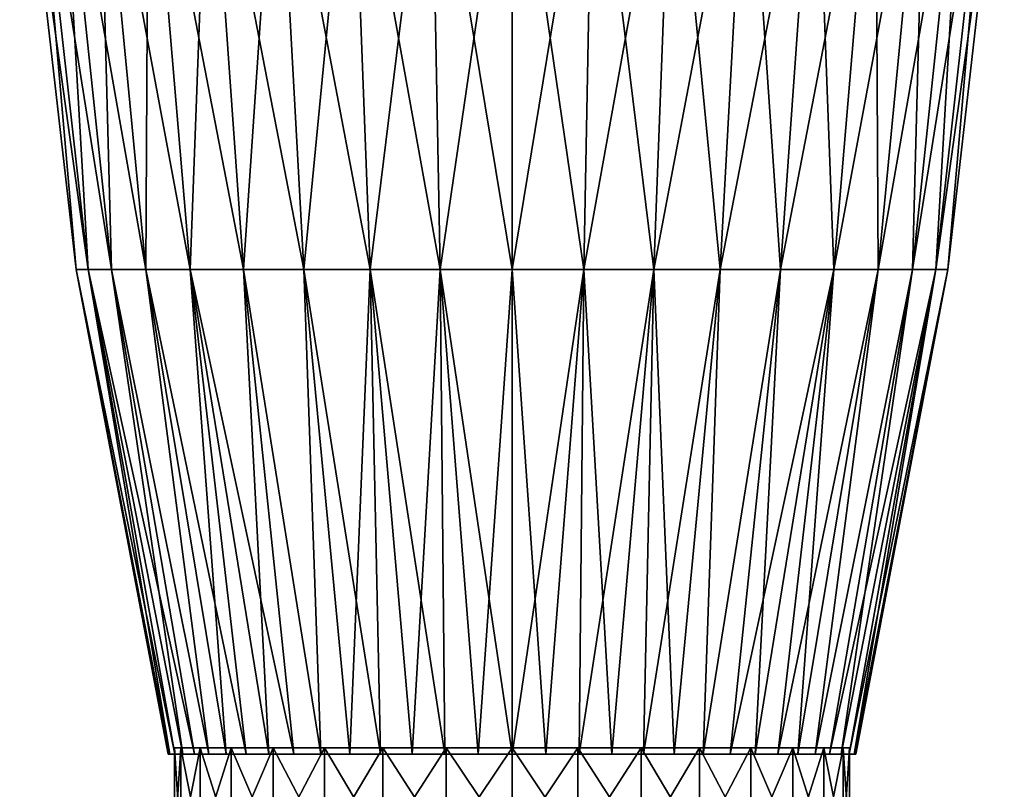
# Model space of a CAD drawing. Header units: millimetres. Extents: x -139 to 139, y -32 to 1264.
# Tile 201 of 256: x 38 to 68, y 699 to 722. Entities that reach past the tile are written whole.
import ezdxf

# ---------------------------------------------------------------- set-up
doc = ezdxf.new("R2010")
doc.units = ezdxf.units.MM
doc.header["$LTSCALE"] = 26.699852
for name, color, linetype in [('318', 7, 'CONTINUOUS'), ('324', 7, 'CONTINUOUS'), ('325', 7, 'CONTINUOUS'), ('326', 7, 'CONTINUOUS'), ('328', 7, 'CONTINUOUS')]:
    doc.layers.add(name, color=color, linetype=linetype)

msp = doc.modelspace()

# ---------------------------------------------------------------- linework, layer by layer
at = {"layer": '318', "color": 7, "linetype": 'CONTINUOUS', "true_color": 0xa2afbf}
for points in [[(43.198, 697, -6.509), (43, 697, -4.5), (43.198, 700, -6.509), (43.198, 697, -6.509)], [(43, 697, -4.5), (43.198, 697, -2.491), (43, 700, -4.5), (43, 697, -4.5)], [(43.198, 700, -6.509), (43, 697, -4.5), (43, 700, -4.5), (43.198, 700, -6.509)], [(43, 700, -4.5), (43.198, 697, -2.491), (43.198, 700, -2.491), (43, 700, -4.5)], [(43.784, 697, -8.442), (43.198, 697, -6.509), (43.784, 700, -8.442), (43.784, 697, -8.442)], [(43.784, 700, -8.442), (43.198, 697, -6.509), (43.198, 700, -6.509), (43.784, 700, -8.442)], [(43.198, 697, -2.491), (43.784, 697, -0.558), (43.198, 700, -2.491), (43.198, 697, -2.491)], [(43.198, 700, -2.491), (43.784, 697, -0.558), (43.784, 700, -0.558), (43.198, 700, -2.491)], [(44.736, 697, -10.222), (43.784, 697, -8.442), (44.736, 700, -10.222), (44.736, 697, -10.222)], [(44.736, 700, -10.222), (43.784, 697, -8.442), (43.784, 700, -8.442), (44.736, 700, -10.222)], [(43.784, 697, -0.558), (44.736, 697, 1.222), (43.784, 700, -0.558), (43.784, 697, -0.558)], [(43.784, 700, -0.558), (44.736, 697, 1.222), (44.736, 700, 1.222), (43.784, 700, -0.558)], [(46.017, 697, -11.783), (44.736, 697, -10.222), (46.017, 700, -11.783), (46.017, 697, -11.783)], [(46.017, 700, -11.783), (44.736, 697, -10.222), (44.736, 700, -10.222), (46.017, 700, -11.783)], [(44.736, 697, 1.222), (46.017, 697, 2.783), (44.736, 700, 1.222), (44.736, 697, 1.222)], [(44.736, 700, 1.222), (46.017, 697, 2.783), (46.017, 700, 2.783), (44.736, 700, 1.222)], [(47.578, 697, -13.064), (46.017, 697, -11.783), (47.578, 700, -13.064), (47.578, 697, -13.064)], [(47.578, 700, -13.064), (46.017, 697, -11.783), (46.017, 700, -11.783), (47.578, 700, -13.064)], [(46.017, 697, 2.783), (47.578, 697, 4.064), (46.017, 700, 2.783), (46.017, 697, 2.783)], [(46.017, 700, 2.783), (47.578, 697, 4.064), (47.578, 700, 4.064), (46.017, 700, 2.783)], [(49.358, 697, -14.016), (47.578, 697, -13.064), (49.358, 700, -14.016), (49.358, 697, -14.016)], [(49.358, 700, -14.016), (47.578, 697, -13.064), (47.578, 700, -13.064), (49.358, 700, -14.016)], [(47.578, 697, 4.064), (49.358, 697, 5.016), (47.578, 700, 4.064), (47.578, 697, 4.064)], [(47.578, 700, 4.064), (49.358, 697, 5.016), (49.358, 700, 5.016), (47.578, 700, 4.064)], [(51.291, 697, -14.602), (49.358, 697, -14.016), (51.291, 700, -14.602), (51.291, 697, -14.602)], [(51.291, 700, -14.602), (49.358, 697, -14.016), (49.358, 700, -14.016), (51.291, 700, -14.602)], [(49.358, 697, 5.016), (51.291, 697, 5.602), (49.358, 700, 5.016), (49.358, 697, 5.016)], [(49.358, 700, 5.016), (51.291, 697, 5.602), (51.291, 700, 5.602), (49.358, 700, 5.016)], [(53.3, 697, -14.8), (51.291, 697, -14.602), (53.3, 700, -14.8), (53.3, 697, -14.8)], [(53.3, 700, -14.8), (51.291, 697, -14.602), (51.291, 700, -14.602), (53.3, 700, -14.8)], [(51.291, 697, 5.602), (53.3, 697, 5.8), (51.291, 700, 5.602), (51.291, 697, 5.602)], [(53.3, 697, 5.8), (53.3, 700, 5.8), (51.291, 700, 5.602), (53.3, 697, 5.8)]]:
    msp.add_3dface(points, dxfattribs=at)
at = {"layer": '324', "color": 7, "linetype": 'CONTINUOUS', "true_color": 0xa2afbf}
for points in [[(53.3, 697, -14.8), (53.3, 700, -14.8), (55.309, 700, -14.602), (53.3, 697, -14.8)], [(55.309, 697, -14.602), (53.3, 697, -14.8), (55.309, 700, -14.602), (55.309, 697, -14.602)], [(53.3, 700, 5.8), (53.3, 697, 5.8), (55.309, 697, 5.602), (53.3, 700, 5.8)], [(53.3, 700, 5.8), (55.309, 697, 5.602), (55.309, 700, 5.602), (53.3, 700, 5.8)], [(55.309, 697, 5.602), (57.242, 697, 5.016), (55.309, 700, 5.602), (55.309, 697, 5.602)], [(55.309, 700, 5.602), (57.242, 697, 5.016), (57.242, 700, 5.016), (55.309, 700, 5.602)], [(57.242, 697, -14.016), (55.309, 697, -14.602), (57.242, 700, -14.016), (57.242, 697, -14.016)], [(57.242, 700, -14.016), (55.309, 697, -14.602), (55.309, 700, -14.602), (57.242, 700, -14.016)], [(57.242, 697, 5.016), (59.022, 697, 4.064), (57.242, 700, 5.016), (57.242, 697, 5.016)], [(57.242, 700, 5.016), (59.022, 697, 4.064), (59.022, 700, 4.064), (57.242, 700, 5.016)], [(59.022, 697, -13.064), (57.242, 697, -14.016), (59.022, 700, -13.064), (59.022, 697, -13.064)], [(59.022, 700, -13.064), (57.242, 697, -14.016), (57.242, 700, -14.016), (59.022, 700, -13.064)], [(59.022, 697, 4.064), (60.583, 697, 2.783), (59.022, 700, 4.064), (59.022, 697, 4.064)], [(59.022, 700, 4.064), (60.583, 697, 2.783), (60.583, 700, 2.783), (59.022, 700, 4.064)], [(60.583, 697, -11.783), (59.022, 697, -13.064), (60.583, 700, -11.783), (60.583, 697, -11.783)], [(60.583, 700, -11.783), (59.022, 697, -13.064), (59.022, 700, -13.064), (60.583, 700, -11.783)], [(60.583, 697, 2.783), (61.864, 697, 1.222), (60.583, 700, 2.783), (60.583, 697, 2.783)], [(60.583, 700, 2.783), (61.864, 697, 1.222), (61.864, 700, 1.222), (60.583, 700, 2.783)], [(61.864, 697, -10.222), (60.583, 697, -11.783), (61.864, 700, -10.222), (61.864, 697, -10.222)], [(61.864, 700, -10.222), (60.583, 697, -11.783), (60.583, 700, -11.783), (61.864, 700, -10.222)], [(61.864, 697, 1.222), (62.816, 697, -0.558), (61.864, 700, 1.222), (61.864, 697, 1.222)], [(61.864, 700, 1.222), (62.816, 697, -0.558), (62.816, 700, -0.558), (61.864, 700, 1.222)], [(62.816, 697, -8.442), (61.864, 697, -10.222), (62.816, 700, -8.442), (62.816, 697, -8.442)], [(62.816, 700, -8.442), (61.864, 697, -10.222), (61.864, 700, -10.222), (62.816, 700, -8.442)], [(62.816, 697, -0.558), (63.402, 697, -2.491), (62.816, 700, -0.558), (62.816, 697, -0.558)], [(62.816, 700, -0.558), (63.402, 697, -2.491), (63.402, 700, -2.491), (62.816, 700, -0.558)], [(63.402, 697, -6.509), (62.816, 697, -8.442), (63.402, 700, -6.509), (63.402, 697, -6.509)], [(63.402, 700, -6.509), (62.816, 697, -8.442), (62.816, 700, -8.442), (63.402, 700, -6.509)], [(63.402, 697, -2.491), (63.6, 697, -4.5), (63.402, 700, -2.491), (63.402, 697, -2.491)], [(63.6, 697, -4.5), (63.402, 697, -6.509), (63.6, 700, -4.5), (63.6, 697, -4.5)], [(63.402, 700, -2.491), (63.6, 697, -4.5), (63.6, 700, -4.5), (63.402, 700, -2.491)], [(63.6, 700, -4.5), (63.402, 697, -6.509), (63.402, 700, -6.509), (63.6, 700, -4.5)]]:
    msp.add_3dface(points, dxfattribs=at)
at = {"layer": '325', "color": 7, "linetype": 'CONTINUOUS'}
for points in [[(53.3, 714.595, 8.842), (55.496, 714.595, 8.66), (53.3, 729.638, 10.571), (53.3, 714.595, 8.842)], [(53.3, 729.638, 10.571), (55.496, 714.595, 8.66), (55.781, 729.638, 10.365), (53.3, 729.638, 10.571)], [(55.496, 714.595, -17.66), (53.3, 714.595, -17.842), (55.781, 729.638, -19.365), (55.496, 714.595, -17.66)], [(55.781, 729.638, -19.365), (53.3, 714.595, -17.842), (53.3, 729.638, -19.571), (55.781, 729.638, -19.365)], [(55.496, 714.595, 8.66), (57.632, 714.595, 8.119), (55.781, 729.638, 10.365), (55.496, 714.595, 8.66)], [(57.632, 714.595, -17.119), (55.496, 714.595, -17.66), (58.194, 729.638, -18.754), (57.632, 714.595, -17.119)], [(58.194, 729.638, -18.754), (55.496, 714.595, -17.66), (55.781, 729.638, -19.365), (58.194, 729.638, -18.754)], [(55.781, 729.638, 10.365), (57.632, 714.595, 8.119), (58.194, 729.638, 9.754), (55.781, 729.638, 10.365)], [(57.632, 714.595, 8.119), (59.65, 714.595, 7.234), (58.194, 729.638, 9.754), (57.632, 714.595, 8.119)], [(59.65, 714.595, -16.234), (57.632, 714.595, -17.119), (60.473, 729.638, -17.754), (59.65, 714.595, -16.234)], [(60.473, 729.638, -17.754), (57.632, 714.595, -17.119), (58.194, 729.638, -18.754), (60.473, 729.638, -17.754)], [(58.194, 729.638, 9.754), (59.65, 714.595, 7.234), (60.473, 729.638, 8.754), (58.194, 729.638, 9.754)], [(59.65, 714.595, 7.234), (61.495, 714.595, 6.028), (60.473, 729.638, 8.754), (59.65, 714.595, 7.234)], [(61.495, 714.595, -15.028), (59.65, 714.595, -16.234), (62.557, 729.638, -16.393), (61.495, 714.595, -15.028)], [(62.557, 729.638, -16.393), (59.65, 714.595, -16.234), (60.473, 729.638, -17.754), (62.557, 729.638, -16.393)], [(60.473, 729.638, 8.754), (61.495, 714.595, 6.028), (62.557, 729.638, 7.393), (60.473, 729.638, 8.754)], [(61.495, 714.595, 6.028), (63.116, 714.595, 4.536), (62.557, 729.638, 7.393), (61.495, 714.595, 6.028)], [(63.116, 714.595, -13.536), (61.495, 714.595, -15.028), (64.388, 729.638, -14.707), (63.116, 714.595, -13.536)], [(64.388, 729.638, -14.707), (61.495, 714.595, -15.028), (62.557, 729.638, -16.393), (64.388, 729.638, -14.707)], [(62.557, 729.638, 7.393), (63.116, 714.595, 4.536), (64.388, 729.638, 5.707), (62.557, 729.638, 7.393)], [(63.116, 714.595, 4.536), (64.469, 714.595, 2.797), (64.388, 729.638, 5.707), (63.116, 714.595, 4.536)], [(64.469, 714.595, -11.797), (63.116, 714.595, -13.536), (65.917, 729.638, -12.743), (64.469, 714.595, -11.797)], [(65.917, 729.638, -12.743), (63.116, 714.595, -13.536), (64.388, 729.638, -14.707), (65.917, 729.638, -12.743)], [(64.388, 729.638, 5.707), (64.469, 714.595, 2.797), (65.917, 729.638, 3.743), (64.388, 729.638, 5.707)], [(64.469, 714.595, 2.797), (65.518, 714.595, 0.859), (65.917, 729.638, 3.743), (64.469, 714.595, 2.797)], [(65.518, 714.595, -9.859), (64.469, 714.595, -11.797), (67.102, 729.638, -10.554), (65.518, 714.595, -9.859)], [(67.102, 729.638, -10.554), (64.469, 714.595, -11.797), (65.917, 729.638, -12.743), (67.102, 729.638, -10.554)], [(65.518, 714.595, 0.859), (66.233, 714.595, -1.225), (67.102, 729.638, 1.554), (65.518, 714.595, 0.859)], [(65.917, 729.638, 3.743), (65.518, 714.595, 0.859), (67.102, 729.638, 1.554), (65.917, 729.638, 3.743)], [(66.233, 714.595, -7.775), (65.518, 714.595, -9.859), (67.91, 729.638, -8.2), (66.233, 714.595, -7.775)], [(67.91, 729.638, -8.2), (65.518, 714.595, -9.859), (67.102, 729.638, -10.554), (67.91, 729.638, -8.2)], [(66.233, 714.595, -1.225), (66.596, 714.595, -3.398), (67.91, 729.638, -0.8), (66.233, 714.595, -1.225)], [(67.102, 729.638, 1.554), (66.233, 714.595, -1.225), (67.91, 729.638, -0.8), (67.102, 729.638, 1.554)], [(66.596, 714.595, -5.602), (66.233, 714.595, -7.775), (68.319, 729.638, -5.745), (66.596, 714.595, -5.602)], [(68.319, 729.638, -5.745), (66.233, 714.595, -7.775), (67.91, 729.638, -8.2), (68.319, 729.638, -5.745)], [(66.596, 714.595, -3.398), (66.596, 714.595, -5.602), (68.319, 729.638, -3.255), (66.596, 714.595, -3.398)], [(67.91, 729.638, -0.8), (66.596, 714.595, -3.398), (68.319, 729.638, -3.255), (67.91, 729.638, -0.8)], [(68.319, 729.638, -3.255), (66.596, 714.595, -5.602), (68.319, 729.638, -5.745), (68.319, 729.638, -3.255)], [(53.3, 714.595, 8.842), (53.3, 699.8, 5.989), (54.336, 699.8, 5.937), (53.3, 714.595, 8.842)], [(55.496, 714.595, 8.66), (53.3, 714.595, 8.842), (54.336, 699.8, 5.937), (55.496, 714.595, 8.66)], [(53.3, 714.595, -17.842), (55.496, 714.595, -17.66), (53.3, 699.8, -14.989), (53.3, 714.595, -17.842)], [(53.3, 699.8, -14.989), (55.496, 714.595, -17.66), (54.336, 699.8, -14.937), (53.3, 699.8, -14.989)], [(55.349, 699.8, 5.787), (55.496, 714.595, 8.66), (54.336, 699.8, 5.937), (55.349, 699.8, 5.787)], [(54.336, 699.8, -14.937), (55.496, 714.595, -17.66), (55.349, 699.8, -14.787), (54.336, 699.8, -14.937)], [(56.343, 699.8, 5.538), (55.496, 714.595, 8.66), (55.349, 699.8, 5.787), (56.343, 699.8, 5.538)], [(55.496, 714.595, -17.66), (57.632, 714.595, -17.119), (55.349, 699.8, -14.787), (55.496, 714.595, -17.66)], [(55.349, 699.8, -14.787), (57.632, 714.595, -17.119), (56.343, 699.8, -14.538), (55.349, 699.8, -14.787)], [(57.632, 714.595, 8.119), (55.496, 714.595, 8.66), (56.343, 699.8, 5.538), (57.632, 714.595, 8.119)], [(57.316, 699.8, 5.19), (57.632, 714.595, 8.119), (56.343, 699.8, 5.538), (57.316, 699.8, 5.19)], [(56.343, 699.8, -14.538), (57.632, 714.595, -17.119), (57.316, 699.8, -14.19), (56.343, 699.8, -14.538)], [(58.243, 699.8, 4.751), (57.632, 714.595, 8.119), (57.316, 699.8, 5.19), (58.243, 699.8, 4.751)], [(57.632, 714.595, -17.119), (59.65, 714.595, -16.234), (57.316, 699.8, -14.19), (57.632, 714.595, -17.119)], [(57.316, 699.8, -14.19), (59.65, 714.595, -16.234), (58.243, 699.8, -13.751), (57.316, 699.8, -14.19)], [(59.65, 714.595, 7.234), (57.632, 714.595, 8.119), (58.243, 699.8, 4.751), (59.65, 714.595, 7.234)], [(59.128, 699.8, 4.22), (59.65, 714.595, 7.234), (58.243, 699.8, 4.751), (59.128, 699.8, 4.22)], [(58.243, 699.8, -13.751), (59.65, 714.595, -16.234), (59.128, 699.8, -13.22), (58.243, 699.8, -13.751)], [(61.495, 714.595, 6.028), (59.65, 714.595, 7.234), (59.128, 699.8, 4.22), (61.495, 714.595, 6.028)], [(59.953, 699.8, 3.609), (61.495, 714.595, 6.028), (59.128, 699.8, 4.22), (59.953, 699.8, 3.609)], [(59.65, 714.595, -16.234), (61.495, 714.595, -15.028), (59.128, 699.8, -13.22), (59.65, 714.595, -16.234)], [(59.128, 699.8, -13.22), (61.495, 714.595, -15.028), (59.953, 699.8, -12.609), (59.128, 699.8, -13.22)], [(60.717, 699.8, 2.917), (61.495, 714.595, 6.028), (59.953, 699.8, 3.609), (60.717, 699.8, 2.917)], [(61.495, 714.595, -15.028), (63.116, 714.595, -13.536), (59.953, 699.8, -12.609), (61.495, 714.595, -15.028)], [(59.953, 699.8, -12.609), (63.116, 714.595, -13.536), (60.717, 699.8, -11.917), (59.953, 699.8, -12.609)], [(63.116, 714.595, 4.536), (61.495, 714.595, 6.028), (60.717, 699.8, 2.917), (63.116, 714.595, 4.536)], [(61.409, 699.8, 2.153), (63.116, 714.595, 4.536), (60.717, 699.8, 2.917), (61.409, 699.8, 2.153)], [(60.717, 699.8, -11.917), (63.116, 714.595, -13.536), (61.409, 699.8, -11.153), (60.717, 699.8, -11.917)], [(62.02, 699.8, 1.328), (63.116, 714.595, 4.536), (61.409, 699.8, 2.153), (62.02, 699.8, 1.328)], [(63.116, 714.595, -13.536), (64.469, 714.595, -11.797), (61.409, 699.8, -11.153), (63.116, 714.595, -13.536)], [(61.409, 699.8, -11.153), (64.469, 714.595, -11.797), (62.02, 699.8, -10.328), (61.409, 699.8, -11.153)], [(64.469, 714.595, 2.797), (63.116, 714.595, 4.536), (62.02, 699.8, 1.328), (64.469, 714.595, 2.797)], [(62.551, 699.8, 0.443), (64.469, 714.595, 2.797), (62.02, 699.8, 1.328), (62.551, 699.8, 0.443)], [(62.02, 699.8, -10.328), (64.469, 714.595, -11.797), (62.551, 699.8, -9.443), (62.02, 699.8, -10.328)], [(65.518, 714.595, 0.859), (64.469, 714.595, 2.797), (62.551, 699.8, 0.443), (65.518, 714.595, 0.859)], [(62.99, 699.8, -0.484), (65.518, 714.595, 0.859), (62.551, 699.8, 0.443), (62.99, 699.8, -0.484)], [(64.469, 714.595, -11.797), (65.518, 714.595, -9.859), (62.551, 699.8, -9.443), (64.469, 714.595, -11.797)], [(62.551, 699.8, -9.443), (65.518, 714.595, -9.859), (62.99, 699.8, -8.516), (62.551, 699.8, -9.443)], [(63.338, 699.8, -1.457), (65.518, 714.595, 0.859), (62.99, 699.8, -0.484), (63.338, 699.8, -1.457)], [(65.518, 714.595, -9.859), (66.233, 714.595, -7.775), (62.99, 699.8, -8.516), (65.518, 714.595, -9.859)], [(62.99, 699.8, -8.516), (66.233, 714.595, -7.775), (63.338, 699.8, -7.543), (62.99, 699.8, -8.516)], [(66.233, 714.595, -1.225), (65.518, 714.595, 0.859), (63.338, 699.8, -1.457), (66.233, 714.595, -1.225)], [(63.587, 699.8, -2.452), (66.233, 714.595, -1.225), (63.338, 699.8, -1.457), (63.587, 699.8, -2.452)], [(63.338, 699.8, -7.543), (66.233, 714.595, -7.775), (63.587, 699.8, -6.548), (63.338, 699.8, -7.543)], [(63.738, 699.8, -3.473), (66.233, 714.595, -1.225), (63.587, 699.8, -2.452), (63.738, 699.8, -3.473)], [(66.233, 714.595, -7.775), (66.596, 714.595, -5.602), (63.587, 699.8, -6.548), (66.233, 714.595, -7.775)], [(63.587, 699.8, -6.548), (66.596, 714.595, -5.602), (63.738, 699.8, -5.527), (63.587, 699.8, -6.548)], [(66.596, 714.595, -3.398), (66.233, 714.595, -1.225), (63.738, 699.8, -3.473), (66.596, 714.595, -3.398)], [(63.789, 699.8, -4.5), (66.596, 714.595, -3.398), (63.738, 699.8, -3.473), (63.789, 699.8, -4.5)], [(63.738, 699.8, -5.527), (66.596, 714.595, -5.602), (63.789, 699.8, -4.5), (63.738, 699.8, -5.527)], [(66.596, 714.595, -5.602), (66.596, 714.595, -3.398), (63.789, 699.8, -4.5), (66.596, 714.595, -5.602)]]:
    msp.add_3dface(points, dxfattribs=at)
at = {"layer": '326', "color": 7, "linetype": 'CONTINUOUS'}
for points in [[(42.811, 699.8, -4.5), (42.862, 699.8, -5.527), (46.09, 699.8, -5.258), (42.811, 699.8, -4.5)], [(42.862, 699.8, -3.473), (42.811, 699.8, -4.5), (46.09, 699.8, -3.742), (42.862, 699.8, -3.473)], [(46.09, 699.8, -3.742), (42.811, 699.8, -4.5), (46.09, 699.8, -5.258), (46.09, 699.8, -3.742)], [(42.862, 699.8, -5.527), (43.013, 699.8, -6.548), (46.09, 699.8, -5.258), (42.862, 699.8, -5.527)], [(43.013, 699.8, -2.452), (42.862, 699.8, -3.473), (46.405, 699.8, -2.259), (43.013, 699.8, -2.452)], [(46.405, 699.8, -2.259), (42.862, 699.8, -3.473), (46.09, 699.8, -3.742), (46.405, 699.8, -2.259)], [(43.013, 699.8, -6.548), (43.262, 699.8, -7.543), (46.405, 699.8, -6.741), (43.013, 699.8, -6.548)], [(46.09, 699.8, -5.258), (43.013, 699.8, -6.548), (46.405, 699.8, -6.741), (46.09, 699.8, -5.258)], [(43.262, 699.8, -1.457), (43.013, 699.8, -2.452), (46.405, 699.8, -2.259), (43.262, 699.8, -1.457)], [(43.262, 699.8, -7.543), (43.61, 699.8, -8.516), (47.022, 699.8, -8.125), (43.262, 699.8, -7.543)], [(46.405, 699.8, -6.741), (43.262, 699.8, -7.543), (47.022, 699.8, -8.125), (46.405, 699.8, -6.741)], [(43.61, 699.8, -0.484), (43.262, 699.8, -1.457), (47.022, 699.8, -0.875), (43.61, 699.8, -0.484)], [(47.022, 699.8, -0.875), (43.262, 699.8, -1.457), (46.405, 699.8, -2.259), (47.022, 699.8, -0.875)], [(43.61, 699.8, -8.516), (44.049, 699.8, -9.443), (47.913, 699.8, -9.352), (43.61, 699.8, -8.516)], [(47.022, 699.8, -8.125), (43.61, 699.8, -8.516), (47.913, 699.8, -9.352), (47.022, 699.8, -8.125)], [(44.049, 699.8, 0.443), (43.61, 699.8, -0.484), (47.913, 699.8, 0.352), (44.049, 699.8, 0.443)], [(47.913, 699.8, 0.352), (43.61, 699.8, -0.484), (47.022, 699.8, -0.875), (47.913, 699.8, 0.352)], [(44.049, 699.8, -9.443), (44.58, 699.8, -10.328), (47.913, 699.8, -9.352), (44.049, 699.8, -9.443)], [(44.58, 699.8, 1.328), (44.049, 699.8, 0.443), (49.039, 699.8, 1.366), (44.58, 699.8, 1.328)], [(49.039, 699.8, 1.366), (44.049, 699.8, 0.443), (47.913, 699.8, 0.352), (49.039, 699.8, 1.366)], [(44.58, 699.8, -10.328), (45.191, 699.8, -11.153), (49.039, 699.8, -10.366), (44.58, 699.8, -10.328)], [(47.913, 699.8, -9.352), (44.58, 699.8, -10.328), (49.039, 699.8, -10.366), (47.913, 699.8, -9.352)], [(45.191, 699.8, 2.153), (44.58, 699.8, 1.328), (50.352, 699.8, 2.123), (45.191, 699.8, 2.153)], [(50.352, 699.8, 2.123), (44.58, 699.8, 1.328), (49.039, 699.8, 1.366), (50.352, 699.8, 2.123)], [(45.191, 699.8, -11.153), (45.883, 699.8, -11.917), (51.793, 699.8, -11.592), (45.191, 699.8, -11.153)], [(49.039, 699.8, -10.366), (45.191, 699.8, -11.153), (50.352, 699.8, -11.123), (49.039, 699.8, -10.366)], [(50.352, 699.8, -11.123), (45.191, 699.8, -11.153), (51.793, 699.8, -11.592), (50.352, 699.8, -11.123)], [(45.883, 699.8, 2.917), (45.191, 699.8, 2.153), (53.3, 699.8, 2.75), (45.883, 699.8, 2.917)], [(53.3, 699.8, 2.75), (45.191, 699.8, 2.153), (51.793, 699.8, 2.592), (53.3, 699.8, 2.75)], [(51.793, 699.8, 2.592), (45.191, 699.8, 2.153), (50.352, 699.8, 2.123), (51.793, 699.8, 2.592)], [(46.647, 699.8, -12.609), (60.717, 699.8, -11.917), (45.883, 699.8, -11.917), (46.647, 699.8, -12.609)], [(45.883, 699.8, -11.917), (60.717, 699.8, -11.917), (53.3, 699.8, -11.75), (45.883, 699.8, -11.917)], [(60.717, 699.8, 2.917), (59.953, 699.8, 3.609), (45.883, 699.8, 2.917), (60.717, 699.8, 2.917)], [(60.717, 699.8, 2.917), (45.883, 699.8, 2.917), (53.3, 699.8, 2.75), (60.717, 699.8, 2.917)], [(45.883, 699.8, 2.917), (59.953, 699.8, 3.609), (46.647, 699.8, 3.609), (45.883, 699.8, 2.917)], [(45.883, 699.8, -11.917), (53.3, 699.8, -11.75), (51.793, 699.8, -11.592), (45.883, 699.8, -11.917)], [(59.953, 699.8, -12.609), (60.717, 699.8, -11.917), (46.647, 699.8, -12.609), (59.953, 699.8, -12.609)], [(47.472, 699.8, -13.22), (59.953, 699.8, -12.609), (46.647, 699.8, -12.609), (47.472, 699.8, -13.22)], [(59.953, 699.8, 3.609), (59.128, 699.8, 4.22), (46.647, 699.8, 3.609), (59.953, 699.8, 3.609)], [(46.647, 699.8, 3.609), (59.128, 699.8, 4.22), (47.472, 699.8, 4.22), (46.647, 699.8, 3.609)], [(59.128, 699.8, -13.22), (59.953, 699.8, -12.609), (47.472, 699.8, -13.22), (59.128, 699.8, -13.22)], [(48.357, 699.8, -13.751), (59.128, 699.8, -13.22), (47.472, 699.8, -13.22), (48.357, 699.8, -13.751)], [(59.128, 699.8, 4.22), (58.243, 699.8, 4.751), (47.472, 699.8, 4.22), (59.128, 699.8, 4.22)], [(47.472, 699.8, 4.22), (58.243, 699.8, 4.751), (48.357, 699.8, 4.751), (47.472, 699.8, 4.22)], [(58.243, 699.8, -13.751), (59.128, 699.8, -13.22), (48.357, 699.8, -13.751), (58.243, 699.8, -13.751)], [(49.284, 699.8, -14.19), (58.243, 699.8, -13.751), (48.357, 699.8, -13.751), (49.284, 699.8, -14.19)], [(58.243, 699.8, 4.751), (57.316, 699.8, 5.19), (48.357, 699.8, 4.751), (58.243, 699.8, 4.751)], [(48.357, 699.8, 4.751), (57.316, 699.8, 5.19), (49.284, 699.8, 5.19), (48.357, 699.8, 4.751)], [(57.316, 699.8, -14.19), (58.243, 699.8, -13.751), (49.284, 699.8, -14.19), (57.316, 699.8, -14.19)], [(50.257, 699.8, -14.538), (57.316, 699.8, -14.19), (49.284, 699.8, -14.19), (50.257, 699.8, -14.538)], [(57.316, 699.8, 5.19), (56.343, 699.8, 5.538), (49.284, 699.8, 5.19), (57.316, 699.8, 5.19)], [(49.284, 699.8, 5.19), (56.343, 699.8, 5.538), (50.257, 699.8, 5.538), (49.284, 699.8, 5.19)], [(56.343, 699.8, -14.538), (57.316, 699.8, -14.19), (50.257, 699.8, -14.538), (56.343, 699.8, -14.538)], [(51.251, 699.8, -14.787), (56.343, 699.8, -14.538), (50.257, 699.8, -14.538), (51.251, 699.8, -14.787)], [(56.343, 699.8, 5.538), (55.349, 699.8, 5.787), (50.257, 699.8, 5.538), (56.343, 699.8, 5.538)], [(50.257, 699.8, 5.538), (55.349, 699.8, 5.787), (51.251, 699.8, 5.787), (50.257, 699.8, 5.538)], [(55.349, 699.8, -14.787), (56.343, 699.8, -14.538), (51.251, 699.8, -14.787), (55.349, 699.8, -14.787)], [(52.264, 699.8, -14.937), (55.349, 699.8, -14.787), (51.251, 699.8, -14.787), (52.264, 699.8, -14.937)], [(55.349, 699.8, 5.787), (54.336, 699.8, 5.937), (51.251, 699.8, 5.787), (55.349, 699.8, 5.787)], [(51.251, 699.8, 5.787), (54.336, 699.8, 5.937), (52.264, 699.8, 5.937), (51.251, 699.8, 5.787)], [(54.336, 699.8, 5.937), (53.3, 699.8, 5.989), (52.264, 699.8, 5.937), (54.336, 699.8, 5.937)], [(53.3, 699.8, -14.989), (54.336, 699.8, -14.937), (52.264, 699.8, -14.937), (53.3, 699.8, -14.989)], [(54.336, 699.8, -14.937), (55.349, 699.8, -14.787), (52.264, 699.8, -14.937), (54.336, 699.8, -14.937)], [(60.717, 699.8, -11.917), (61.409, 699.8, -11.153), (53.3, 699.8, -11.75), (60.717, 699.8, -11.917)], [(53.3, 699.8, -11.75), (61.409, 699.8, -11.153), (54.807, 699.8, -11.592), (53.3, 699.8, -11.75)], [(54.807, 699.8, 2.592), (60.717, 699.8, 2.917), (53.3, 699.8, 2.75), (54.807, 699.8, 2.592)], [(54.807, 699.8, -11.592), (61.409, 699.8, -11.153), (56.248, 699.8, -11.123), (54.807, 699.8, -11.592)], [(61.409, 699.8, 2.153), (60.717, 699.8, 2.917), (54.807, 699.8, 2.592), (61.409, 699.8, 2.153)], [(56.248, 699.8, 2.123), (61.409, 699.8, 2.153), (54.807, 699.8, 2.592), (56.248, 699.8, 2.123)], [(61.409, 699.8, -11.153), (62.02, 699.8, -10.328), (56.248, 699.8, -11.123), (61.409, 699.8, -11.153)], [(56.248, 699.8, -11.123), (62.02, 699.8, -10.328), (57.561, 699.8, -10.366), (56.248, 699.8, -11.123)], [(57.561, 699.8, 1.366), (61.409, 699.8, 2.153), (56.248, 699.8, 2.123), (57.561, 699.8, 1.366)], [(62.02, 699.8, -10.328), (62.551, 699.8, -9.443), (57.561, 699.8, -10.366), (62.02, 699.8, -10.328)], [(57.561, 699.8, -10.366), (62.551, 699.8, -9.443), (58.687, 699.8, -9.352), (57.561, 699.8, -10.366)], [(62.02, 699.8, 1.328), (61.409, 699.8, 2.153), (57.561, 699.8, 1.366), (62.02, 699.8, 1.328)], [(58.687, 699.8, 0.352), (62.02, 699.8, 1.328), (57.561, 699.8, 1.366), (58.687, 699.8, 0.352)], [(62.551, 699.8, -9.443), (62.99, 699.8, -8.516), (58.687, 699.8, -9.352), (62.551, 699.8, -9.443)], [(58.687, 699.8, -9.352), (62.99, 699.8, -8.516), (59.578, 699.8, -8.125), (58.687, 699.8, -9.352)], [(62.99, 699.8, -0.484), (62.551, 699.8, 0.443), (58.687, 699.8, 0.352), (62.99, 699.8, -0.484)], [(59.578, 699.8, -0.875), (62.99, 699.8, -0.484), (58.687, 699.8, 0.352), (59.578, 699.8, -0.875)], [(62.551, 699.8, 0.443), (62.02, 699.8, 1.328), (58.687, 699.8, 0.352), (62.551, 699.8, 0.443)], [(62.99, 699.8, -8.516), (63.338, 699.8, -7.543), (59.578, 699.8, -8.125), (62.99, 699.8, -8.516)], [(59.578, 699.8, -8.125), (63.338, 699.8, -7.543), (60.195, 699.8, -6.741), (59.578, 699.8, -8.125)], [(63.338, 699.8, -1.457), (62.99, 699.8, -0.484), (59.578, 699.8, -0.875), (63.338, 699.8, -1.457)], [(60.195, 699.8, -2.259), (63.338, 699.8, -1.457), (59.578, 699.8, -0.875), (60.195, 699.8, -2.259)], [(63.338, 699.8, -7.543), (63.587, 699.8, -6.548), (60.195, 699.8, -6.741), (63.338, 699.8, -7.543)], [(63.587, 699.8, -6.548), (63.738, 699.8, -5.527), (60.195, 699.8, -6.741), (63.587, 699.8, -6.548)], [(60.195, 699.8, -6.741), (63.738, 699.8, -5.527), (60.51, 699.8, -5.258), (60.195, 699.8, -6.741)], [(63.587, 699.8, -2.452), (63.338, 699.8, -1.457), (60.195, 699.8, -2.259), (63.587, 699.8, -2.452)], [(60.51, 699.8, -3.742), (63.587, 699.8, -2.452), (60.195, 699.8, -2.259), (60.51, 699.8, -3.742)], [(63.738, 699.8, -5.527), (63.789, 699.8, -4.5), (60.51, 699.8, -5.258), (63.738, 699.8, -5.527)], [(63.789, 699.8, -4.5), (63.738, 699.8, -3.473), (60.51, 699.8, -3.742), (63.789, 699.8, -4.5)], [(60.51, 699.8, -5.258), (63.789, 699.8, -4.5), (60.51, 699.8, -3.742), (60.51, 699.8, -5.258)], [(63.738, 699.8, -3.473), (63.587, 699.8, -2.452), (60.51, 699.8, -3.742), (63.738, 699.8, -3.473)]]:
    msp.add_3dface(points, dxfattribs=at)
at = {"layer": '328', "color": 7, "linetype": 'CONTINUOUS'}
for points in [[(38.69, 729.638, -0.8), (38.281, 729.638, -3.255), (40.367, 714.595, -1.225), (38.69, 729.638, -0.8)], [(38.281, 729.638, -3.255), (38.281, 729.638, -5.745), (40.004, 714.595, -3.398), (38.281, 729.638, -3.255)], [(40.367, 714.595, -1.225), (38.281, 729.638, -3.255), (40.004, 714.595, -3.398), (40.367, 714.595, -1.225)], [(38.281, 729.638, -5.745), (38.69, 729.638, -8.2), (40.004, 714.595, -5.602), (38.281, 729.638, -5.745)], [(40.004, 714.595, -3.398), (38.281, 729.638, -5.745), (40.004, 714.595, -5.602), (40.004, 714.595, -3.398)], [(39.498, 729.638, 1.554), (38.69, 729.638, -0.8), (41.082, 714.595, 0.859), (39.498, 729.638, 1.554)], [(41.082, 714.595, 0.859), (38.69, 729.638, -0.8), (40.367, 714.595, -1.225), (41.082, 714.595, 0.859)], [(38.69, 729.638, -8.2), (39.498, 729.638, -10.554), (40.367, 714.595, -7.775), (38.69, 729.638, -8.2)], [(40.004, 714.595, -5.602), (38.69, 729.638, -8.2), (40.367, 714.595, -7.775), (40.004, 714.595, -5.602)], [(40.683, 729.638, 3.743), (39.498, 729.638, 1.554), (42.131, 714.595, 2.797), (40.683, 729.638, 3.743)], [(42.131, 714.595, 2.797), (39.498, 729.638, 1.554), (41.082, 714.595, 0.859), (42.131, 714.595, 2.797)], [(39.498, 729.638, -10.554), (40.683, 729.638, -12.743), (41.082, 714.595, -9.859), (39.498, 729.638, -10.554)], [(40.367, 714.595, -7.775), (39.498, 729.638, -10.554), (41.082, 714.595, -9.859), (40.367, 714.595, -7.775)], [(42.212, 729.638, 5.707), (40.683, 729.638, 3.743), (43.484, 714.595, 4.536), (42.212, 729.638, 5.707)], [(43.484, 714.595, 4.536), (40.683, 729.638, 3.743), (42.131, 714.595, 2.797), (43.484, 714.595, 4.536)], [(40.683, 729.638, -12.743), (42.212, 729.638, -14.707), (42.131, 714.595, -11.797), (40.683, 729.638, -12.743)], [(41.082, 714.595, -9.859), (40.683, 729.638, -12.743), (42.131, 714.595, -11.797), (41.082, 714.595, -9.859)], [(42.131, 714.595, -11.797), (42.212, 729.638, -14.707), (43.484, 714.595, -13.536), (42.131, 714.595, -11.797)], [(44.043, 729.638, 7.393), (42.212, 729.638, 5.707), (45.105, 714.595, 6.028), (44.043, 729.638, 7.393)], [(45.105, 714.595, 6.028), (42.212, 729.638, 5.707), (43.484, 714.595, 4.536), (45.105, 714.595, 6.028)], [(42.212, 729.638, -14.707), (44.043, 729.638, -16.393), (43.484, 714.595, -13.536), (42.212, 729.638, -14.707)], [(43.484, 714.595, -13.536), (44.043, 729.638, -16.393), (45.105, 714.595, -15.028), (43.484, 714.595, -13.536)], [(46.127, 729.638, 8.754), (44.043, 729.638, 7.393), (46.95, 714.595, 7.234), (46.127, 729.638, 8.754)], [(46.95, 714.595, 7.234), (44.043, 729.638, 7.393), (45.105, 714.595, 6.028), (46.95, 714.595, 7.234)], [(44.043, 729.638, -16.393), (46.127, 729.638, -17.754), (45.105, 714.595, -15.028), (44.043, 729.638, -16.393)], [(45.105, 714.595, -15.028), (46.127, 729.638, -17.754), (46.95, 714.595, -16.234), (45.105, 714.595, -15.028)], [(48.406, 729.638, 9.754), (46.127, 729.638, 8.754), (48.968, 714.595, 8.119), (48.406, 729.638, 9.754)], [(48.968, 714.595, 8.119), (46.127, 729.638, 8.754), (46.95, 714.595, 7.234), (48.968, 714.595, 8.119)], [(46.127, 729.638, -17.754), (48.406, 729.638, -18.754), (46.95, 714.595, -16.234), (46.127, 729.638, -17.754)], [(46.95, 714.595, -16.234), (48.406, 729.638, -18.754), (48.968, 714.595, -17.119), (46.95, 714.595, -16.234)], [(50.819, 729.638, 10.365), (48.406, 729.638, 9.754), (51.104, 714.595, 8.66), (50.819, 729.638, 10.365)], [(51.104, 714.595, 8.66), (48.406, 729.638, 9.754), (48.968, 714.595, 8.119), (51.104, 714.595, 8.66)], [(48.406, 729.638, -18.754), (50.819, 729.638, -19.365), (48.968, 714.595, -17.119), (48.406, 729.638, -18.754)], [(48.968, 714.595, -17.119), (50.819, 729.638, -19.365), (51.104, 714.595, -17.66), (48.968, 714.595, -17.119)], [(53.3, 714.595, 8.842), (53.3, 729.638, 10.571), (50.819, 729.638, 10.365), (53.3, 714.595, 8.842)], [(53.3, 714.595, 8.842), (50.819, 729.638, 10.365), (51.104, 714.595, 8.66), (53.3, 714.595, 8.842)], [(50.819, 729.638, -19.365), (53.3, 729.638, -19.571), (51.104, 714.595, -17.66), (50.819, 729.638, -19.365)], [(53.3, 729.638, -19.571), (53.3, 714.595, -17.842), (51.104, 714.595, -17.66), (53.3, 729.638, -19.571)], [(42.862, 699.8, -5.527), (42.811, 699.8, -4.5), (40.004, 714.595, -5.602), (42.862, 699.8, -5.527)], [(42.862, 699.8, -5.527), (40.004, 714.595, -5.602), (40.367, 714.595, -7.775), (42.862, 699.8, -5.527)], [(42.811, 699.8, -4.5), (42.862, 699.8, -3.473), (40.004, 714.595, -3.398), (42.811, 699.8, -4.5)], [(42.811, 699.8, -4.5), (40.004, 714.595, -3.398), (40.004, 714.595, -5.602), (42.811, 699.8, -4.5)], [(42.862, 699.8, -3.473), (43.013, 699.8, -2.452), (40.004, 714.595, -3.398), (42.862, 699.8, -3.473)], [(43.013, 699.8, -2.452), (40.367, 714.595, -1.225), (40.004, 714.595, -3.398), (43.013, 699.8, -2.452)], [(43.262, 699.8, -7.543), (43.013, 699.8, -6.548), (40.367, 714.595, -7.775), (43.262, 699.8, -7.543)], [(43.262, 699.8, -7.543), (40.367, 714.595, -7.775), (41.082, 714.595, -9.859), (43.262, 699.8, -7.543)], [(43.013, 699.8, -6.548), (42.862, 699.8, -5.527), (40.367, 714.595, -7.775), (43.013, 699.8, -6.548)], [(43.013, 699.8, -2.452), (43.262, 699.8, -1.457), (40.367, 714.595, -1.225), (43.013, 699.8, -2.452)], [(43.262, 699.8, -1.457), (43.61, 699.8, -0.484), (40.367, 714.595, -1.225), (43.262, 699.8, -1.457)], [(43.61, 699.8, -0.484), (41.082, 714.595, 0.859), (40.367, 714.595, -1.225), (43.61, 699.8, -0.484)], [(44.049, 699.8, -9.443), (43.61, 699.8, -8.516), (41.082, 714.595, -9.859), (44.049, 699.8, -9.443)], [(44.049, 699.8, -9.443), (41.082, 714.595, -9.859), (42.131, 714.595, -11.797), (44.049, 699.8, -9.443)], [(43.61, 699.8, -8.516), (43.262, 699.8, -7.543), (41.082, 714.595, -9.859), (43.61, 699.8, -8.516)], [(43.61, 699.8, -0.484), (44.049, 699.8, 0.443), (41.082, 714.595, 0.859), (43.61, 699.8, -0.484)], [(44.049, 699.8, 0.443), (42.131, 714.595, 2.797), (41.082, 714.595, 0.859), (44.049, 699.8, 0.443)], [(44.58, 699.8, -10.328), (44.049, 699.8, -9.443), (42.131, 714.595, -11.797), (44.58, 699.8, -10.328)], [(44.58, 699.8, -10.328), (42.131, 714.595, -11.797), (43.484, 714.595, -13.536), (44.58, 699.8, -10.328)], [(44.049, 699.8, 0.443), (44.58, 699.8, 1.328), (42.131, 714.595, 2.797), (44.049, 699.8, 0.443)], [(44.58, 699.8, 1.328), (45.191, 699.8, 2.153), (42.131, 714.595, 2.797), (44.58, 699.8, 1.328)], [(45.191, 699.8, 2.153), (43.484, 714.595, 4.536), (42.131, 714.595, 2.797), (45.191, 699.8, 2.153)], [(45.883, 699.8, -11.917), (45.191, 699.8, -11.153), (43.484, 714.595, -13.536), (45.883, 699.8, -11.917)], [(45.883, 699.8, -11.917), (43.484, 714.595, -13.536), (45.105, 714.595, -15.028), (45.883, 699.8, -11.917)], [(45.191, 699.8, -11.153), (44.58, 699.8, -10.328), (43.484, 714.595, -13.536), (45.191, 699.8, -11.153)], [(45.191, 699.8, 2.153), (45.883, 699.8, 2.917), (43.484, 714.595, 4.536), (45.191, 699.8, 2.153)], [(45.883, 699.8, 2.917), (46.647, 699.8, 3.609), (43.484, 714.595, 4.536), (45.883, 699.8, 2.917)], [(46.647, 699.8, 3.609), (45.105, 714.595, 6.028), (43.484, 714.595, 4.536), (46.647, 699.8, 3.609)], [(47.472, 699.8, -13.22), (46.647, 699.8, -12.609), (45.105, 714.595, -15.028), (47.472, 699.8, -13.22)], [(47.472, 699.8, -13.22), (45.105, 714.595, -15.028), (46.95, 714.595, -16.234), (47.472, 699.8, -13.22)], [(46.647, 699.8, -12.609), (45.883, 699.8, -11.917), (45.105, 714.595, -15.028), (46.647, 699.8, -12.609)], [(46.647, 699.8, 3.609), (47.472, 699.8, 4.22), (45.105, 714.595, 6.028), (46.647, 699.8, 3.609)], [(47.472, 699.8, 4.22), (46.95, 714.595, 7.234), (45.105, 714.595, 6.028), (47.472, 699.8, 4.22)], [(48.357, 699.8, -13.751), (47.472, 699.8, -13.22), (46.95, 714.595, -16.234), (48.357, 699.8, -13.751)], [(48.357, 699.8, -13.751), (46.95, 714.595, -16.234), (48.968, 714.595, -17.119), (48.357, 699.8, -13.751)], [(47.472, 699.8, 4.22), (48.357, 699.8, 4.751), (46.95, 714.595, 7.234), (47.472, 699.8, 4.22)], [(48.357, 699.8, 4.751), (49.284, 699.8, 5.19), (46.95, 714.595, 7.234), (48.357, 699.8, 4.751)], [(49.284, 699.8, 5.19), (48.968, 714.595, 8.119), (46.95, 714.595, 7.234), (49.284, 699.8, 5.19)], [(49.284, 699.8, -14.19), (48.357, 699.8, -13.751), (48.968, 714.595, -17.119), (49.284, 699.8, -14.19)], [(50.257, 699.8, -14.538), (49.284, 699.8, -14.19), (48.968, 714.595, -17.119), (50.257, 699.8, -14.538)], [(50.257, 699.8, -14.538), (48.968, 714.595, -17.119), (51.104, 714.595, -17.66), (50.257, 699.8, -14.538)], [(49.284, 699.8, 5.19), (50.257, 699.8, 5.538), (48.968, 714.595, 8.119), (49.284, 699.8, 5.19)], [(50.257, 699.8, 5.538), (51.251, 699.8, 5.787), (48.968, 714.595, 8.119), (50.257, 699.8, 5.538)], [(51.251, 699.8, 5.787), (51.104, 714.595, 8.66), (48.968, 714.595, 8.119), (51.251, 699.8, 5.787)], [(51.251, 699.8, -14.787), (50.257, 699.8, -14.538), (51.104, 714.595, -17.66), (51.251, 699.8, -14.787)], [(53.3, 699.8, 5.989), (53.3, 714.595, 8.842), (51.104, 714.595, 8.66), (53.3, 699.8, 5.989)], [(52.264, 699.8, 5.937), (53.3, 699.8, 5.989), (51.104, 714.595, 8.66), (52.264, 699.8, 5.937)], [(53.3, 714.595, -17.842), (52.264, 699.8, -14.937), (51.104, 714.595, -17.66), (53.3, 714.595, -17.842)], [(52.264, 699.8, -14.937), (51.251, 699.8, -14.787), (51.104, 714.595, -17.66), (52.264, 699.8, -14.937)], [(51.251, 699.8, 5.787), (52.264, 699.8, 5.937), (51.104, 714.595, 8.66), (51.251, 699.8, 5.787)], [(53.3, 714.595, -17.842), (53.3, 699.8, -14.989), (52.264, 699.8, -14.937), (53.3, 714.595, -17.842)]]:
    msp.add_3dface(points, dxfattribs=at)

doc.saveas('drawing.dxf')
